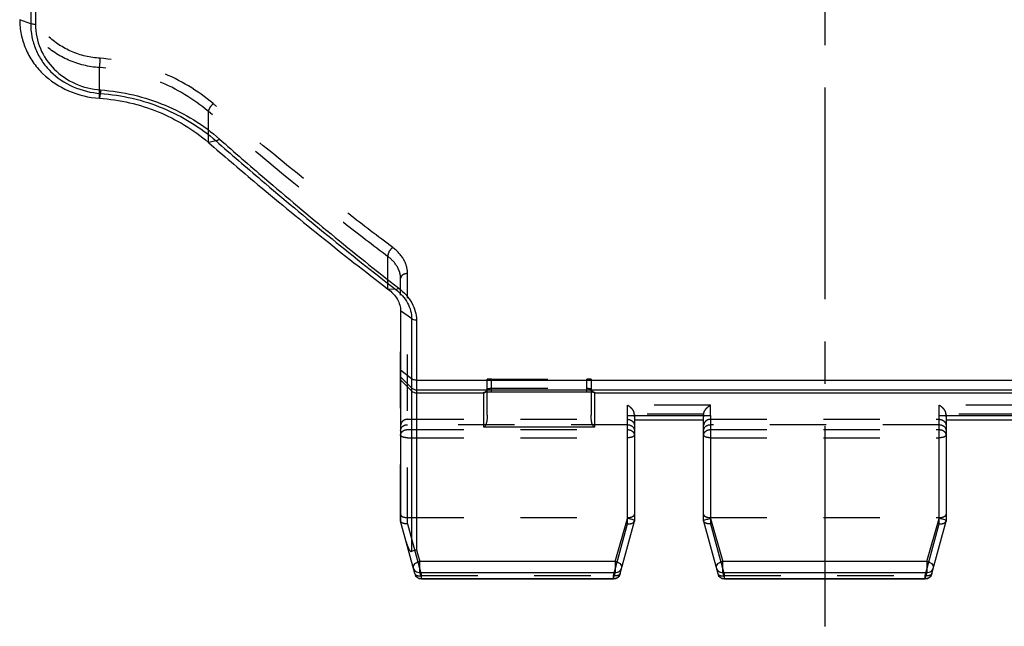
# Model space of a CAD drawing. Header units: millimetres. Extents: x 0 to 1000, y 0 to 1000.
# Tile 1 of 4: x 407 to 521, y 371 to 441. Entities that reach past the tile are written whole.
import ezdxf

# ---------------------------------------------------------------- set-up
doc = ezdxf.new("R2010")
doc.units = ezdxf.units.MM
doc.header["$LTSCALE"] = 65.185185
doc.linetypes.add('CENTER', pattern=[0.6, 0.375, -0.075, 0.075, -0.075])
doc.linetypes.add('HIDDEN', pattern=[0.2, 0.1, -0.1])
for name, color, linetype in [('ACHSEN_S', 7, 'CONTINUOUS'), ('FASEN', 7, 'CONTINUOUS'), ('KONST.EL_MIT_GEO', 7, 'CONTINUOUS')]:
    doc.layers.add(name, color=color, linetype=linetype)

msp = doc.modelspace()

# ---------------------------------------------------------------- linework, layer by layer
at = {"layer": 'ACHSEN_S', "color": 40, "linetype": 'CENTER'}
msp.add_line((500, 628.65), (500, 370.85), dxfattribs=at)
at = {"layer": 'FASEN', "color": 7, "linetype": 'Continuous'}
msp.add_line((451, 407.3), (451, 383.02), dxfattribs=at)
for points, knots in [([(407, 440.94), (407, 440.37), (407.12, 439.22), (407.64, 437.56), (408.48, 436.03), (410.01, 434.22), (412.58, 432.52), (414.99, 431.95), (416.22, 431.86)], [0, 0, 0, 0, 0.121334, 0.242556, 0.364555, 0.488125, 0.740586, 1, 1, 1, 1]), ([(416.22, 431.86), (418.54, 431.7), (423.08, 430.66), (427.08, 428.24), (428.79, 426.77)], [0, 0, 0, 0, 0.507864, 1, 1, 1, 1]), ([(428.79, 426.77), (430.53, 425.26), (437.32, 419.46), (444.28, 413.85), (449.54, 409.82)], [0, 0, 0, 0, 0.258146, 1, 1, 1, 1]), ([(449.54, 409.82), (449.97, 409.5), (450.53, 408.92), (450.93, 407.99), (451, 407.52), (451, 407.3)], [0, 0, 0, 0, 0.536099, 0.774615, 1, 1, 1, 1])]:
    msp.add_open_spline(points, degree=3, knots=knots, dxfattribs=at)
at = {"layer": 'KONST.EL_MIT_GEO', "color": 7, "linetype": 'Continuous'}
for p, q in [((408.27, 514.83), (408.27, 440.47)), ((408.83, 514.91), (408.83, 440.39)), ((408.27, 440.47), (407, 440.94)), ((416.31, 432.42), (416.22, 431.86)), ((429.68, 426.93), (428.79, 426.77)), ((450.44, 409.76), (449.54, 409.82)), ((452.27, 406.4), (451, 407.3)), ((452.27, 406.4), (452.27, 379.52)), ((452.83, 406.25), (452.83, 379.69)), ((452.27, 399.46), (451, 400.44)), ((452.27, 398.41), (451, 399.67)), ((452.27, 398.06), (451, 399.32)), ((452.83, 399.28), (547.17, 399.28)), ((452.83, 398.18), (547.17, 398.18)), ((452.83, 397.83), (460.6, 397.83)), ((460.6, 393.85), (460.6, 397.88)), ((461, 395.23), (461, 397.94)), ((461.44, 397.96), (472.5, 397.96)), ((461.5, 397.96), (461.5, 397.96)), ((472.5, 397.96), (472.5, 397.96)), ((473, 397.94), (473, 395.23)), ((473.4, 397.88), (473.4, 393.85)), ((473.4, 397.83), (526.6, 397.83)), ((477.2, 395.22), (486.8, 395.22)), ((477.2, 383.3), (477.2, 395.22)), ((478, 395.15), (478, 383.02)), ((486, 394.67), (478, 394.67)), ((486, 383.03), (486, 395.15)), ((486.8, 395.22), (486.8, 383.3)), ((513.2, 395.22), (522.8, 395.22)), ((513.2, 383.3), (513.2, 395.22)), ((514, 395.15), (514, 383.02)), ((522, 394.67), (514, 394.67)), ((473.4, 393.85), (460.6, 393.85)), ((475.78, 378.34), (477.2, 383.3)), ((486.8, 383.3), (488.22, 378.34)), ((511.78, 378.34), (513.2, 383.3)), ((452.63, 376.94), (451, 383.02)), ((476.37, 376.94), (478, 383.02)), ((486, 383.02), (487.63, 376.94)), ((512.37, 376.94), (514, 383.02)), ((452.83, 379.69), (452.95, 379.27)), ((452.95, 379.27), (453.22, 378.34)), ((475.78, 378.34), (453.22, 378.34)), ((453.22, 377.05), (453.22, 378.34)), ((475.78, 378.34), (475.78, 377.05)), ((511.78, 378.34), (488.22, 378.34)), ((488.22, 377.05), (488.22, 378.34)), ((511.78, 378.34), (511.78, 377.05)), ((475.78, 377.05), (453.22, 377.05)), ((453.22, 377.05), (453.4, 376.36)), ((475.6, 376.36), (475.78, 377.05)), ((511.78, 377.05), (488.22, 377.05)), ((488.22, 377.05), (488.4, 376.36)), ((511.6, 376.36), (511.78, 377.05)), ((453.4, 376.36), (475.6, 376.36)), ((453.4, 376.36), (453.4, 376.35)), ((453.4, 376.35), (475.6, 376.35)), ((475.6, 376.36), (475.6, 376.35)), ((488.4, 376.36), (511.6, 376.36)), ((488.4, 376.36), (488.4, 376.35)), ((488.4, 376.35), (511.6, 376.35)), ((511.6, 376.36), (511.6, 376.35))]:
    msp.add_line(p, q, dxfattribs=at)
at = {"layer": 'KONST.EL_MIT_GEO', "color": 8, "linetype": 'HIDDEN'}
for p, q in [((416.22, 431.86), (416.22, 435.4)), ((428.79, 426.77), (428.79, 430.33)), ((449.54, 409.82), (449.54, 413.56)), ((451, 383.02), (451, 411.03)), ((451.8, 382.7), (451.8, 411.61)), ((461, 397.94), (461, 399.41)), ((461.5, 399.42), (472.5, 399.42)), ((461.5, 397.96), (461.5, 399.42)), ((472.5, 397.96), (472.5, 399.42)), ((473, 399.41), (473, 397.94)), ((461.5, 398.36), (472.5, 398.36)), ((486.8, 396.39), (477.2, 396.39)), ((477.2, 395.22), (477.2, 396.39)), ((486.8, 395.22), (486.8, 396.39)), ((522.8, 396.39), (513.2, 396.39)), ((513.2, 395.22), (513.2, 396.39)), ((451.8, 394.77), (477.2, 394.77)), ((486, 395.37), (478, 395.37)), ((478, 395.32), (478, 395.15)), ((486, 395.15), (486, 395.32)), ((486.8, 394.77), (513.2, 394.77)), ((522, 395.37), (514, 395.37)), ((514, 395.32), (514, 395.15)), ((477.2, 394.15), (451.8, 394.15)), ((451.8, 393.58), (477.2, 393.58)), ((513.2, 394.15), (486.8, 394.15)), ((486.8, 393.58), (513.2, 393.58)), ((451.8, 392.64), (477.2, 392.64)), ((486.8, 392.64), (513.2, 392.64)), ((451.8, 383.41), (477.2, 383.41)), ((477.2, 382.7), (477.2, 383.3)), ((486.8, 383.41), (513.2, 383.41)), ((486.8, 383.3), (486.8, 382.7)), ((513.2, 382.7), (513.2, 383.3)), ((451.8, 382.7), (453.4, 376.72)), ((475.6, 376.72), (477.2, 382.7)), ((486, 383.02), (486, 383.03)), ((486.8, 382.7), (488.4, 376.72)), ((511.6, 376.72), (513.2, 382.7)), ((453.4, 376.72), (475.6, 376.72)), ((453.4, 376.36), (453.4, 376.72)), ((475.6, 376.36), (475.6, 376.72)), ((488.4, 376.72), (511.6, 376.72)), ((488.4, 376.36), (488.4, 376.72)), ((511.6, 376.36), (511.6, 376.72))]:
    msp.add_line(p, q, dxfattribs=at)
for points in [[(461, 398.28), (461, 398.24), (460.99, 398.21), (460.99, 398.18), (460.98, 398.14), (460.96, 398.12), (460.95, 398.09), (460.94, 398.06), (460.92, 398.04), (460.9, 398.02), (460.88, 398), (460.86, 397.98), (460.84, 397.97), (460.83, 397.95), (460.81, 397.94), (460.79, 397.93), (460.78, 397.93), (460.77, 397.92), (460.76, 397.92), (460.75, 397.92), (460.75, 397.92), (460.75, 397.92)], [(473.25, 397.92), (473.25, 397.92), (473.25, 397.92), (473.25, 397.92), (473.24, 397.92), (473.24, 397.92), (473.23, 397.93), (473.21, 397.93), (473.2, 397.94), (473.18, 397.95), (473.16, 397.96), (473.14, 397.98), (473.12, 398), (473.1, 398.02), (473.08, 398.04), (473.06, 398.07), (473.04, 398.1), (473.03, 398.13), (473.02, 398.16), (473.01, 398.19), (473, 398.23), (473, 398.26), (473, 398.28)]]:
    msp.add_lwpolyline(points, dxfattribs=at)
at = {"layer": 'KONST.EL_MIT_GEO', "color": 7, "linetype": 'Continuous'}
for points in [[(460.75, 397.92), (460.75, 397.92), (460.75, 397.92), (460.76, 397.92), (460.76, 397.92), (460.77, 397.92), (460.78, 397.92), (460.8, 397.92), (460.81, 397.93), (460.83, 397.93), (460.85, 397.93), (460.87, 397.93), (460.89, 397.93), (460.92, 397.94), (460.94, 397.94), (460.97, 397.94), (461, 397.94), (461.03, 397.94), (461.06, 397.95), (461.09, 397.95), (461.12, 397.95), (461.16, 397.95), (461.2, 397.95)], [(461.2, 397.95), (461.27, 397.95), (461.31, 397.95), (461.35, 397.96), (461.39, 397.96), (461.44, 397.96)], [(472.5, 397.96), (472.59, 397.96), (472.63, 397.96), (472.67, 397.96), (472.71, 397.95)], [(472.71, 397.95), (472.79, 397.95), (472.82, 397.95), (472.86, 397.95), (472.89, 397.95), (472.93, 397.95), (472.96, 397.94), (472.99, 397.94), (473.02, 397.94), (473.05, 397.94), (473.07, 397.94), (473.1, 397.94), (473.12, 397.93), (473.14, 397.93), (473.16, 397.93), (473.18, 397.93), (473.19, 397.93), (473.21, 397.92), (473.22, 397.92), (473.23, 397.92), (473.24, 397.92), (473.25, 397.92), (473.25, 397.92), (473.25, 397.92)]]:
    msp.add_lwpolyline(points, dxfattribs=at)
for centre, radius, start, end in [((452.83, 398.98), 0.801, 225.133, 270.0212), ((452.83, 398.63), 0.801, 225.133, 270.0212), ((453.4, 377.15), 0.8, 195, 270), ((475.6, 377.15), 0.8, 270, 345), ((475.62, 377.14), 0.775, 339.8637, 344.9922), ((488.4, 377.15), 0.8, 195, 270), ((511.6, 377.15), 0.8, 270, 345), ((511.62, 377.14), 0.775, 339.8637, 344.9922)]:
    msp.add_arc(centre, radius, start, end, dxfattribs=at)
at = {"layer": 'KONST.EL_MIT_GEO', "color": 8, "linetype": 'HIDDEN'}
for centre, radius, start, end in [((460.6, 398.28), 0.396, 353.9425, 359.987), ((477.31, 395.32), 0.686, 0.0012, 4.3177), ((486.69, 395.32), 0.686, 175.6823, 179.9988), ((513.31, 395.32), 0.686, 0.0012, 4.3177)]:
    msp.add_arc(centre, radius, start, end, dxfattribs=at)
for points, knots in [([(416.28, 436.48), (415.15, 436.55), (412.95, 437.07), (410.58, 438.61), (409.17, 440.27), (408.39, 441.68), (407.91, 443.2), (407.8, 444.26), (407.8, 444.79)], [0, 0, 0, 0, 0.258971, 0.510951, 0.634533, 0.756722, 0.87827, 1, 1, 1, 1]), ([(416.22, 435.4), (414.99, 435.49), (412.58, 436.06), (410.01, 437.76), (408.48, 439.57), (407.63, 441.11), (407.11, 442.77), (407, 443.93), (407, 444.5)], [0, 0, 0, 0, 0.25927, 0.51138, 0.634948, 0.757065, 0.878475, 1, 1, 1, 1]), ([(416.28, 436.48), (416.26, 436.27), (416.24, 435.92), (416.22, 435.56), (416.22, 435.4)], [0, 0, 0, 0, 0.566447, 1, 1, 1, 1]), ([(429.35, 431.24), (427.58, 432.75), (423.41, 435.24), (418.69, 436.31), (416.28, 436.48)], [0, 0, 0, 0, 0.491541, 1, 1, 1, 1]), ([(428.79, 430.33), (427.08, 431.79), (423.08, 434.2), (418.54, 435.24), (416.22, 435.4)], [0, 0, 0, 0, 0.491402, 1, 1, 1, 1]), ([(429.35, 431.24), (429.2, 431.1), (429, 430.87), (428.83, 430.55), (428.78, 430.39), (428.79, 430.33)], [0, 0, 0, 0, 0.573586, 0.820979, 1, 1, 1, 1]), ([(450.1, 414.62), (448.38, 415.91), (441.32, 421.27), (434.46, 426.88), (429.35, 431.24)], [0, 0, 0, 0, 0.242966, 1, 1, 1, 1]), ([(449.54, 413.56), (447.81, 414.86), (440.75, 420.27), (433.89, 425.93), (428.79, 430.33)], [0, 0, 0, 0, 0.242895, 1, 1, 1, 1]), ([(450.1, 414.62), (449.91, 414.49), (449.69, 414.22), (449.53, 413.84), (449.52, 413.64), (449.54, 413.56)], [0, 0, 0, 0, 0.546757, 0.801546, 1, 1, 1, 1]), ([(451.8, 411.61), (451.8, 411.88), (451.72, 412.45), (451.26, 413.55), (450.61, 414.24), (450.1, 414.62)], [0, 0, 0, 0, 0.229488, 0.469844, 1, 1, 1, 1]), ([(451, 411.03), (451, 411.26), (450.93, 411.73), (450.53, 412.66), (449.97, 413.25), (449.54, 413.56)], [0, 0, 0, 0, 0.22633, 0.465141, 1, 1, 1, 1]), ([(451.8, 411.61), (451.7, 411.61), (451.5, 411.58), (451.23, 411.46), (451.05, 411.27), (451, 411.11), (451, 411.03)], [0, 0, 0, 0, 0.285332, 0.551365, 0.7875, 1, 1, 1, 1]), ([(461.5, 399.42), (461.44, 399.42), (461.34, 399.42), (461.23, 399.42), (461.15, 399.42), (461.09, 399.42), (461.04, 399.42), (461.02, 399.41), (461, 399.41), (461, 399.41)], [0, 0, 0, 0, 0.381857, 0.554323, 0.705512, 0.829579, 0.921829, 0.97894, 1, 1, 1, 1]), ([(473, 399.41), (473, 399.41), (472.98, 399.41), (472.96, 399.42), (472.91, 399.42), (472.85, 399.42), (472.77, 399.42), (472.66, 399.42), (472.56, 399.42), (472.5, 399.42)], [0, 0, 0, 0, 0.02106, 0.078171, 0.170421, 0.294488, 0.445677, 0.618143, 1, 1, 1, 1]), ([(461, 398.28), (461, 398.29), (461.07, 398.32), (461.16, 398.34), (461.32, 398.35), (461.44, 398.36), (461.5, 398.36)], [0, 0, 0, 0, 0.093536, 0.308689, 0.625884, 1, 1, 1, 1]), ([(472.5, 398.36), (472.56, 398.36), (472.68, 398.35), (472.84, 398.34), (472.93, 398.32), (473, 398.29), (473, 398.28)], [0, 0, 0, 0, 0.374117, 0.691311, 0.906464, 1, 1, 1, 1]), ([(478, 395.37), (477.98, 395.6), (477.75, 396.02), (477.39, 396.3), (477.2, 396.39)], [0, 0, 0, 0, 0.530117, 1, 1, 1, 1]), ([(486, 395.37), (486.02, 395.6), (486.25, 396.02), (486.61, 396.3), (486.8, 396.39)], [0, 0, 0, 0, 0.530117, 1, 1, 1, 1]), ([(514, 395.37), (513.98, 395.6), (513.75, 396.02), (513.39, 396.3), (513.2, 396.39)], [0, 0, 0, 0, 0.530117, 1, 1, 1, 1]), ([(451.8, 394.77), (451.7, 394.77), (451.49, 394.73), (451.22, 394.57), (451.04, 394.33), (451, 394.14), (451, 394.04)], [0, 0, 0, 0, 0.260702, 0.515241, 0.760858, 1, 1, 1, 1]), ([(477.2, 394.77), (477.3, 394.77), (477.51, 394.73), (477.78, 394.57), (477.96, 394.33), (478, 394.14), (478, 394.04)], [0, 0, 0, 0, 0.260702, 0.515241, 0.760858, 1, 1, 1, 1]), ([(486.8, 394.77), (486.7, 394.77), (486.49, 394.73), (486.22, 394.57), (486.04, 394.33), (486, 394.14), (486, 394.04)], [0, 0, 0, 0, 0.260702, 0.515241, 0.760858, 1, 1, 1, 1]), ([(513.2, 394.77), (513.3, 394.77), (513.51, 394.73), (513.78, 394.57), (513.96, 394.33), (514, 394.14), (514, 394.04)], [0, 0, 0, 0, 0.260702, 0.515241, 0.760858, 1, 1, 1, 1]), ([(451, 393.46), (451, 393.55), (451.04, 393.74), (451.29, 394.05), (451.6, 394.15), (451.8, 394.15)], [0, 0, 0, 0, 0.234086, 0.478969, 1, 1, 1, 1]), ([(451, 392.94), (451, 393.03), (451.05, 393.2), (451.23, 393.41), (451.49, 393.55), (451.7, 393.58), (451.8, 393.58)], [0, 0, 0, 0, 0.222935, 0.462576, 0.724067, 1, 1, 1, 1]), ([(477.2, 394.15), (477.4, 394.15), (477.71, 394.05), (477.96, 393.74), (478, 393.55), (478, 393.46)], [0, 0, 0, 0, 0.521031, 0.765914, 1, 1, 1, 1]), ([(477.2, 393.58), (477.3, 393.58), (477.51, 393.55), (477.77, 393.41), (477.95, 393.2), (478, 393.03), (478, 392.94)], [0, 0, 0, 0, 0.275937, 0.537426, 0.777066, 1, 1, 1, 1]), ([(486, 393.46), (486, 393.55), (486.04, 393.74), (486.29, 394.05), (486.6, 394.15), (486.8, 394.15)], [0, 0, 0, 0, 0.234086, 0.478969, 1, 1, 1, 1]), ([(486, 392.94), (486, 393.03), (486.05, 393.2), (486.23, 393.41), (486.49, 393.55), (486.7, 393.58), (486.8, 393.58)], [0, 0, 0, 0, 0.222935, 0.462576, 0.724067, 1, 1, 1, 1]), ([(513.2, 394.15), (513.4, 394.15), (513.71, 394.05), (513.96, 393.74), (514, 393.55), (514, 393.46)], [0, 0, 0, 0, 0.521031, 0.765914, 1, 1, 1, 1]), ([(513.2, 393.58), (513.3, 393.58), (513.51, 393.55), (513.77, 393.41), (513.95, 393.2), (514, 393.03), (514, 392.94)], [0, 0, 0, 0, 0.275937, 0.537426, 0.777066, 1, 1, 1, 1]), ([(451.8, 392.64), (451.7, 392.64), (451.51, 392.65), (451.28, 392.7), (451.14, 392.77), (451.05, 392.83), (451, 392.9), (451, 392.94)], [0, 0, 0, 0, 0.338289, 0.633411, 0.754355, 0.854514, 1, 1, 1, 1]), ([(478, 392.94), (478, 392.9), (477.95, 392.83), (477.86, 392.77), (477.72, 392.7), (477.49, 392.65), (477.3, 392.64), (477.2, 392.64)], [0, 0, 0, 0, 0.145482, 0.245641, 0.366583, 0.661704, 1, 1, 1, 1]), ([(486.8, 392.64), (486.7, 392.64), (486.51, 392.65), (486.28, 392.7), (486.14, 392.77), (486.05, 392.83), (486, 392.9), (486, 392.94)], [0, 0, 0, 0, 0.338289, 0.633411, 0.754355, 0.854514, 1, 1, 1, 1]), ([(514, 392.94), (514, 392.9), (513.95, 392.83), (513.86, 392.77), (513.72, 392.7), (513.49, 392.65), (513.3, 392.64), (513.2, 392.64)], [0, 0, 0, 0, 0.145482, 0.245641, 0.366583, 0.661704, 1, 1, 1, 1]), ([(451, 383.78), (451, 383.67), (451.17, 383.54), (451.36, 383.47), (451.55, 383.43), (451.7, 383.41), (451.8, 383.41)], [0, 0, 0, 0, 0.376976, 0.516231, 0.66931, 1, 1, 1, 1]), ([(477.2, 383.41), (477.3, 383.41), (477.45, 383.43), (477.64, 383.47), (477.83, 383.54), (478, 383.67), (478, 383.78)], [0, 0, 0, 0, 0.33069, 0.483769, 0.623024, 1, 1, 1, 1]), ([(486, 383.78), (486, 383.67), (486.17, 383.54), (486.36, 383.47), (486.55, 383.43), (486.7, 383.41), (486.8, 383.41)], [0, 0, 0, 0, 0.376976, 0.516231, 0.66931, 1, 1, 1, 1]), ([(513.2, 383.41), (513.3, 383.41), (513.45, 383.43), (513.64, 383.47), (513.83, 383.54), (514, 383.67), (514, 383.78)], [0, 0, 0, 0, 0.33069, 0.483769, 0.623024, 1, 1, 1, 1]), ([(451.8, 382.7), (451.71, 382.69), (451.53, 382.69), (451.24, 382.74), (451.04, 382.88), (451.01, 382.99)], [0, 0, 0, 0, 0.314115, 0.595768, 1, 1, 1, 1]), ([(477.2, 382.7), (477.29, 382.69), (477.47, 382.69), (477.76, 382.74), (477.96, 382.88), (477.99, 382.99)], [0, 0, 0, 0, 0.314115, 0.595768, 1, 1, 1, 1]), ([(486.8, 382.7), (486.71, 382.69), (486.53, 382.69), (486.24, 382.74), (486.04, 382.88), (486.01, 382.99)], [0, 0, 0, 0, 0.314115, 0.595768, 1, 1, 1, 1]), ([(513.2, 382.7), (513.29, 382.69), (513.47, 382.69), (513.76, 382.74), (513.96, 382.88), (513.99, 382.99)], [0, 0, 0, 0, 0.314115, 0.595768, 1, 1, 1, 1]), ([(452.63, 376.94), (452.64, 376.89), (452.71, 376.81), (452.85, 376.73), (453.08, 376.68), (453.27, 376.69), (453.4, 376.72)], [0, 0, 0, 0, 0.179697, 0.343273, 0.538111, 1, 1, 1, 1]), ([(476.37, 376.94), (476.36, 376.89), (476.29, 376.81), (476.15, 376.73), (475.92, 376.68), (475.73, 376.69), (475.6, 376.72)], [0, 0, 0, 0, 0.179697, 0.343273, 0.538111, 1, 1, 1, 1]), ([(487.63, 376.94), (487.64, 376.89), (487.71, 376.81), (487.85, 376.73), (488.08, 376.68), (488.27, 376.69), (488.4, 376.72)], [0, 0, 0, 0, 0.179697, 0.343273, 0.538111, 1, 1, 1, 1]), ([(512.37, 376.94), (512.36, 376.89), (512.29, 376.81), (512.15, 376.73), (511.92, 376.68), (511.73, 376.69), (511.6, 376.72)], [0, 0, 0, 0, 0.179697, 0.343273, 0.538111, 1, 1, 1, 1])]:
    msp.add_open_spline(points, degree=3, knots=knots, dxfattribs=at)
at = {"layer": 'KONST.EL_MIT_GEO', "color": 7, "linetype": 'Continuous'}
for points, knots in [([(408.83, 440.39), (408.78, 440.39), (408.59, 440.4), (408.4, 440.43), (408.27, 440.47)], [0, 0, 0, 0, 0.272264, 1, 1, 1, 1]), ([(408.27, 440.47), (408.27, 439.97), (408.36, 438.95), (408.81, 437.49), (409.54, 436.13), (410.87, 434.52), (413.12, 433.01), (415.24, 432.5), (416.31, 432.42)], [0, 0, 0, 0, 0.121458, 0.242866, 0.365017, 0.488624, 0.740767, 1, 1, 1, 1]), ([(408.83, 440.39), (408.83, 439.44), (409.22, 437.52), (410.87, 435.08), (413.37, 433.38), (415.35, 432.9), (416.36, 432.82)], [0, 0, 0, 0, 0.242445, 0.487691, 0.740332, 1, 1, 1, 1]), ([(416.36, 432.82), (416.35, 432.74), (416.34, 432.61), (416.32, 432.47), (416.31, 432.42)], [0, 0, 0, 0, 0.616055, 1, 1, 1, 1]), ([(416.31, 432.42), (418.79, 432.24), (423.64, 431.11), (427.88, 428.51), (429.68, 426.93)], [0, 0, 0, 0, 0.508383, 1, 1, 1, 1]), ([(416.36, 432.82), (418.9, 432.64), (423.88, 431.47), (428.23, 428.78), (430.08, 427.15)], [0, 0, 0, 0, 0.508343, 1, 1, 1, 1]), ([(430.08, 427.15), (430.01, 427.09), (429.89, 427), (429.75, 426.94), (429.68, 426.93)], [0, 0, 0, 0, 0.572844, 1, 1, 1, 1]), ([(429.68, 426.93), (431.41, 425.41), (438.2, 419.54), (445.16, 413.86), (450.44, 409.76)], [0, 0, 0, 0, 0.256054, 1, 1, 1, 1]), ([(430.08, 427.15), (431.8, 425.63), (438.58, 419.74), (445.52, 414.03), (450.79, 409.92)], [0, 0, 0, 0, 0.256068, 1, 1, 1, 1]), ([(450.44, 409.76), (450.46, 409.77), (450.53, 409.79), (450.65, 409.83), (450.74, 409.89), (450.79, 409.92)], [0, 0, 0, 0, 0.175418, 0.549427, 1, 1, 1, 1]), ([(450.44, 409.76), (450.99, 409.34), (451.69, 408.56), (452.19, 407.33), (452.27, 406.71), (452.27, 406.4)], [0, 0, 0, 0, 0.528481, 0.769411, 1, 1, 1, 1]), ([(450.79, 409.92), (451.39, 409.46), (452.17, 408.61), (452.72, 407.27), (452.83, 406.59), (452.83, 406.25)], [0, 0, 0, 0, 0.527587, 0.768935, 1, 1, 1, 1]), ([(452.27, 406.4), (452.3, 406.38), (452.41, 406.33), (452.6, 406.27), (452.75, 406.25), (452.83, 406.25)], [0, 0, 0, 0, 0.227035, 0.6045, 1, 1, 1, 1]), ([(452.83, 399.28), (452.78, 399.28), (452.58, 399.29), (452.38, 399.37), (452.27, 399.46)], [0, 0, 0, 0, 0.260817, 1, 1, 1, 1]), ([(460.6, 397.88), (460.6, 397.89), (460.65, 397.91), (460.71, 397.92), (460.84, 397.93), (460.93, 397.94), (460.98, 397.94)], [0, 0, 0, 0, 0.080895, 0.278769, 0.590502, 1, 1, 1, 1]), ([(460.98, 397.94), (461.02, 397.95), (461.2, 397.96), (461.37, 397.96), (461.5, 397.96)], [0, 0, 0, 0, 0.229016, 1, 1, 1, 1]), ([(472.5, 397.96), (472.55, 397.96), (472.72, 397.96), (472.89, 397.95), (473.02, 397.94)], [0, 0, 0, 0, 0.264964, 1, 1, 1, 1]), ([(473.02, 397.94), (473.07, 397.94), (473.16, 397.93), (473.29, 397.92), (473.35, 397.91), (473.4, 397.89), (473.4, 397.88)], [0, 0, 0, 0, 0.409498, 0.72123, 0.919104, 1, 1, 1, 1]), ([(461, 395.23), (461, 395.11), (460.99, 394.87), (460.95, 394.5), (460.87, 394.19), (460.78, 393.97), (460.67, 393.85), (460.6, 393.85)], [0, 0, 0, 0, 0.238305, 0.483784, 0.736702, 0.866982, 1, 1, 1, 1]), ([(473.4, 393.85), (473.33, 393.85), (473.22, 393.97), (473.13, 394.19), (473.05, 394.5), (473.01, 394.87), (473, 395.11), (473, 395.23)], [0, 0, 0, 0, 0.133042, 0.263318, 0.516227, 0.7617, 1, 1, 1, 1]), ([(477.2, 395.22), (477.33, 395.22), (477.53, 395.22), (477.77, 395.2), (477.89, 395.19), (477.95, 395.17), (477.98, 395.16), (478, 395.15), (478, 395.15)], [0, 0, 0, 0, 0.463696, 0.766217, 0.865693, 0.936136, 0.979834, 1, 1, 1, 1]), ([(486, 395.15), (486, 395.15), (486.02, 395.16), (486.05, 395.17), (486.11, 395.19), (486.23, 395.2), (486.47, 395.22), (486.67, 395.22), (486.8, 395.22)], [0, 0, 0, 0, 0.020166, 0.063864, 0.134307, 0.233783, 0.536304, 1, 1, 1, 1]), ([(513.2, 395.22), (513.33, 395.22), (513.53, 395.22), (513.77, 395.2), (513.89, 395.19), (513.95, 395.17), (513.98, 395.16), (514, 395.15), (514, 395.15)], [0, 0, 0, 0, 0.463696, 0.766217, 0.865693, 0.936136, 0.979834, 1, 1, 1, 1]), ([(478, 383.03), (478, 383.06), (477.91, 383.13), (477.74, 383.19), (477.49, 383.26), (477.3, 383.29), (477.2, 383.3)], [0, 0, 0, 0, 0.110888, 0.331452, 0.642186, 1, 1, 1, 1]), ([(486, 383.03), (486, 383.06), (486.09, 383.13), (486.26, 383.19), (486.51, 383.26), (486.7, 383.29), (486.8, 383.3)], [0, 0, 0, 0, 0.110893, 0.331458, 0.642194, 1, 1, 1, 1]), ([(514, 383.03), (514, 383.06), (513.91, 383.13), (513.74, 383.19), (513.49, 383.26), (513.3, 383.29), (513.2, 383.3)], [0, 0, 0, 0, 0.110888, 0.331452, 0.642186, 1, 1, 1, 1]), ([(451.62, 380.71), (451.65, 380.59), (451.72, 380.34), (451.83, 380.04), (451.93, 379.81), (452, 379.69), (452.06, 379.6), (452.11, 379.54), (452.18, 379.49), (452.24, 379.5), (452.27, 379.52)], [0, 0, 0, 0, 0.275181, 0.536718, 0.661026, 0.779528, 0.836004, 0.890146, 0.942213, 1, 1, 1, 1]), ([(452.27, 379.52), (452.3, 379.54), (452.48, 379.63), (452.68, 379.68), (452.83, 379.69)], [0, 0, 0, 0, 0.229901, 1, 1, 1, 1]), ([(453.22, 378.34), (453.1, 378.32), (452.89, 378.25), (452.62, 378.09), (452.45, 377.87), (452.43, 377.7), (452.45, 377.63)], [0, 0, 0, 0, 0.298759, 0.576548, 0.80933, 1, 1, 1, 1]), ([(452.45, 377.63), (452.49, 377.46), (452.7, 377.16), (453.05, 377.05), (453.22, 377.05)], [0, 0, 0, 0, 0.497813, 1, 1, 1, 1]), ([(476.55, 377.63), (476.57, 377.7), (476.55, 377.87), (476.38, 378.09), (476.11, 378.25), (475.89, 378.32), (475.78, 378.34)], [0, 0, 0, 0, 0.19072, 0.423438, 0.701271, 1, 1, 1, 1]), ([(475.78, 377.05), (475.95, 377.05), (476.3, 377.16), (476.51, 377.46), (476.55, 377.63)], [0, 0, 0, 0, 0.502411, 1, 1, 1, 1]), ([(488.22, 378.34), (488.1, 378.32), (487.89, 378.25), (487.62, 378.09), (487.45, 377.87), (487.43, 377.7), (487.45, 377.63)], [0, 0, 0, 0, 0.298762, 0.576553, 0.809335, 1, 1, 1, 1]), ([(487.45, 377.63), (487.49, 377.46), (487.7, 377.16), (488.05, 377.05), (488.22, 377.05)], [0, 0, 0, 0, 0.497813, 1, 1, 1, 1]), ([(512.55, 377.63), (512.57, 377.7), (512.55, 377.87), (512.38, 378.09), (512.11, 378.25), (511.89, 378.32), (511.78, 378.34)], [0, 0, 0, 0, 0.19072, 0.423438, 0.701271, 1, 1, 1, 1]), ([(511.78, 377.05), (511.95, 377.05), (512.3, 377.16), (512.51, 377.46), (512.55, 377.63)], [0, 0, 0, 0, 0.502411, 1, 1, 1, 1]), ([(452.63, 376.94), (452.67, 376.78), (452.88, 376.47), (453.23, 376.36), (453.4, 376.36)], [0, 0, 0, 0, 0.497813, 1, 1, 1, 1]), ([(475.6, 376.36), (475.76, 376.36), (476.09, 376.46), (476.29, 376.73), (476.35, 376.88)], [0, 0, 0, 0, 0.502048, 1, 1, 1, 1]), ([(487.63, 376.94), (487.67, 376.78), (487.88, 376.47), (488.23, 376.36), (488.4, 376.36)], [0, 0, 0, 0, 0.497813, 1, 1, 1, 1]), ([(511.6, 376.36), (511.76, 376.36), (512.09, 376.46), (512.29, 376.73), (512.35, 376.88)], [0, 0, 0, 0, 0.502048, 1, 1, 1, 1])]:
    msp.add_open_spline(points, degree=3, knots=knots, dxfattribs=at)
at = {"layer": 'KONST.EL_MIT_GEO', "color": 8, "linetype": 'HIDDEN'}
for points in [[(460.87, 397.93), (460.91, 397.97), (460.94, 398.02), (460.97, 398.06)], [(460.92, 398.04), (460.96, 398.1), (460.99, 398.17), (461, 398.24)], [(460.97, 398.06), (460.99, 398.12), (461, 398.17), (461, 398.23)], [(473.08, 398.04), (473.03, 398.11), (473, 398.2), (473, 398.28)], [(473.03, 398.06), (473.01, 398.12), (473, 398.17), (473, 398.23)], [(473.13, 397.93), (473.09, 397.97), (473.06, 398.02), (473.03, 398.06)], [(460.78, 397.92), (460.83, 397.95), (460.89, 397.99), (460.92, 398.04)], [(473.22, 397.92), (473.17, 397.95), (473.11, 397.99), (473.08, 398.04)]]:
    msp.add_open_spline(points, degree=3, dxfattribs=at)
at = {"layer": 'KONST.EL_MIT_GEO', "color": 7, "linetype": 'Continuous'}
for points in [[(460.6, 397.83), (460.7, 397.83), (460.8, 397.87), (460.87, 397.93)], [(460.6, 397.88), (460.66, 397.88), (460.72, 397.89), (460.78, 397.92)], [(473.4, 397.83), (473.3, 397.83), (473.2, 397.87), (473.13, 397.93)], [(473.4, 397.88), (473.34, 397.88), (473.28, 397.89), (473.22, 397.92)]]:
    msp.add_open_spline(points, degree=3, dxfattribs=at)

doc.saveas('drawing.dxf')
